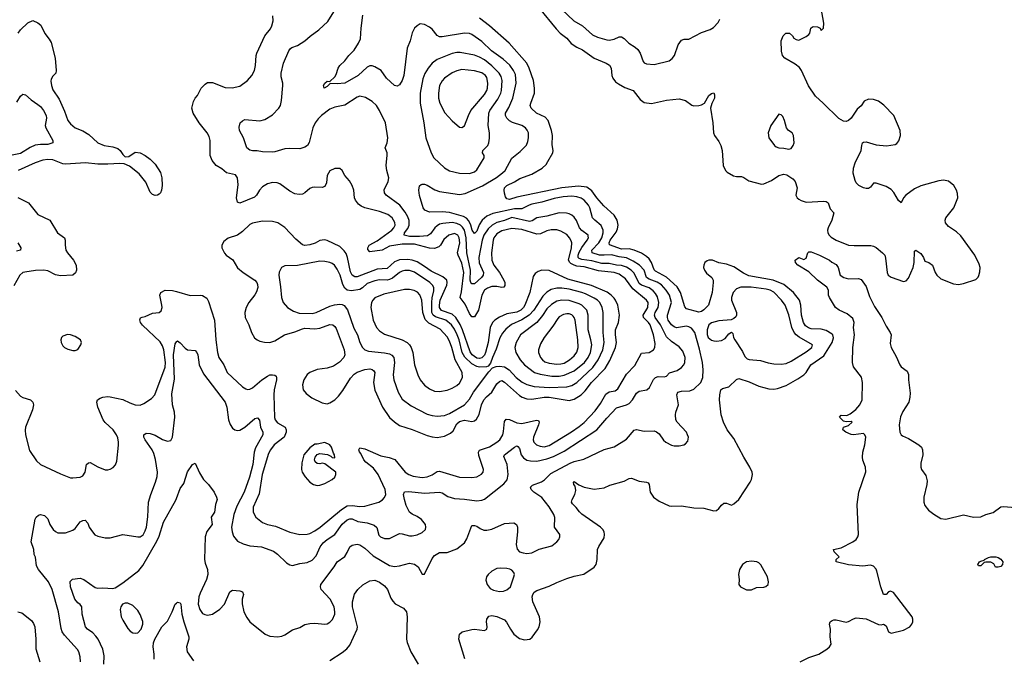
# Model space of a CAD drawing. Header units: inches. Extents: x 1834610 to 2027685, y 642842 to 774116.
# Tile 134 of 256: x 1868744 to 1876638, y 693777 to 698898. Entities that reach past the tile are written whole.
import ezdxf

# ---------------------------------------------------------------- set-up
doc = ezdxf.new("R2010")
doc.units = ezdxf.units.IN
doc.header["$MEASUREMENT"] = 0
doc.layers.add('B8669', color=7, linetype='Continuous')
doc.layers.add('B8679', color=7, linetype='Continuous')

msp = doc.modelspace()

# ---------------------------------------------------------------- linework, layer by layer
at = {"layer": 'B8669', "color": 5}
for points, elevation in [([(1868730.6, 698789.4), (1868750, 698816.5), (1868810, 698874), (1868850, 698892), (1868890, 698873.4), (1868914.3, 698854.3), (1868946.8, 698786.8), (1868981.5, 698741.5), (1868995.1, 698715.1), (1869027.2, 698590), (1869037.1, 698490), (1869032.7, 698470), (1869010, 698445.2), (1868997.3, 698422.7), (1868993.8, 698406.2), (1868997.7, 698370), (1869010, 698335.5), (1869060.6, 698260.6), (1869104.2, 698164.2), (1869130, 698090.4), (1869150, 698064.4), (1869190, 698031.8), (1869250, 698008.1), (1869297.6, 697977.6), (1869370.5, 697910), (1869420.7, 697890), (1869490, 697878.4), (1869530, 697865.8), (1869550.2, 697850.2), (1869570, 697816.4), (1869590, 697798.7), (1869619.1, 697800.9), (1869670, 697835.3), (1869710, 697830.3), (1869750, 697808.5), (1869790, 697780.3), (1869830, 697740.4), (1869872.1, 697672.1), (1869884.6, 697630), (1869887.2, 697570), (1869882, 697530), (1869872.4, 697510), (1869861.2, 697498.8), (1869850, 697491.5), (1869831.2, 697488.8), (1869810, 697496.1), (1869790, 697515.4), (1869756.4, 697596.4), (1869702, 697662), (1869623, 697723), (1869582.5, 697742.5), (1869545.5, 697745.5), (1869450, 697739.1), (1869370, 697739.5), (1869270.3, 697750.3), (1869110, 697739.9), (1869090, 697743), (1869010, 697773.5), (1868970, 697777.3), (1868930, 697770.8), (1868868.8, 697750), (1868732.4, 697690)], 580), ([(1868722.2, 698237.8), (1868750, 698284.9), (1868770, 698300.5), (1868790, 698295.5), (1868836.1, 698256.1), (1868890, 698219.5), (1868910, 698202.6), (1868936.1, 698170), (1868955.6, 698130), (1868958.9, 698110), (1868948.2, 698050), (1868952.2, 698030), (1869010.5, 697930), (1869010.8, 697910), (1868970, 697897), (1868910, 697897.6), (1868868.5, 697891.5), (1868826.6, 697873.4), (1868750, 697826.4), (1868670, 697808.1)], 560), ([(1868730, 697471.8), (1868814.3, 697430), (1868890, 697336.9), (1868984.9, 697290), (1869048.2, 697190), (1869102, 697150), (1869108.7, 697130), (1869108.2, 697090), (1869115, 697050), (1869127.5, 697027.5), (1869175.2, 696970), (1869196.9, 696930), (1869199.5, 696890), (1869192.6, 696867.4), (1869170, 696848.3), (1869070, 696843.2), (1869030, 696852.2), (1868970, 696883.2), (1868935.3, 696890), (1868871.9, 696888.1), (1868786, 696874), (1868770, 696869.7), (1868744.4, 696850), (1868696.5, 696763.5)], 580), ([(1868728.7, 697110), (1868752, 697070), (1868750.5, 697050), (1868718.2, 697041.8)], 560), ([(1868710, 695924.4), (1868750, 695880.3), (1868770, 695867.7), (1868830.7, 695850), (1868850.3, 695830.2), (1868853.4, 695810), (1868846, 695770), (1868790.4, 695630), (1868786.7, 695606.7), (1868790.5, 695569.5), (1868823, 695443), (1868879.9, 695359.9), (1868910.5, 695330), (1869070, 695255.6), (1869150, 695224.9), (1869170, 695223.1), (1869228.7, 695230), (1869250, 695239.5), (1869269.7, 695270), (1869280.5, 695330), (1869295.3, 695344.7), (1869310, 695346.7), (1869370, 695311.6), (1869430, 695288.2), (1869450, 695288), (1869470, 695294), (1869493.6, 695306.4), (1869511.8, 695328.2), (1869523.3, 695356.7), (1869534.9, 695485.1), (1869536.1, 695510), (1869530, 695545.2), (1869519.2, 695570), (1869492.4, 695610), (1869428.8, 695668.8), (1869413.6, 695690), (1869369.8, 695790.2), (1869363.5, 695830), (1869368.4, 695850), (1869390, 695864.4), (1869409.8, 695870.2), (1869450, 695876), (1869470, 695874.3), (1869570, 695853.5), (1869626, 695826), (1869670, 695811), (1869710, 695807.5), (1869739.4, 695820.6), (1869799.9, 695860.1), (1869828.7, 695890), (1869909.4, 696110.6), (1869912, 696150), (1869899.4, 696250), (1869890, 696281.7), (1869870, 696315.3), (1869728, 696448), (1869713.8, 696470), (1869707.5, 696492.5), (1869712.6, 696507.4), (1869725.9, 696514.1), (1869750, 696519.2), (1869810, 696543.6), (1869861.2, 696550), (1869877.4, 696562.6), (1869885.4, 696590), (1869884.4, 696610), (1869867.8, 696690), (1869876.2, 696710), (1869910, 696730.2), (1869970, 696727.2), (1870000, 696718.4)], 580), ([(1869231.9, 693750), (1869229.8, 693790), (1869219.2, 693830), (1869208.2, 693848.2), (1869102, 693962), (1869085.1, 693990), (1869076.6, 694016.6), (1869054, 694150), (1869005.3, 694330), (1868975.4, 694390), (1868894, 694490), (1868879.7, 694519.7), (1868870, 694588), (1868859.5, 694610), (1868856.9, 694650), (1868836.9, 694710), (1868866.9, 694893.1), (1868876, 694910), (1868894.2, 694925.8), (1868910, 694930.6), (1868943, 694923), (1868970, 694896), (1868984.4, 694850), (1869012, 694810), (1869030, 694793.4), (1869050, 694783.6), (1869110, 694784.4), (1869170, 694803.8), (1869190, 694819.1), (1869230, 694872.7), (1869250, 694883), (1869270, 694884), (1869290, 694861), (1869302, 694830), (1869326.5, 694790), (1869347.6, 694767.6), (1869370, 694755.2), (1869430, 694743.9), (1869470, 694742.3), (1869570, 694769.1), (1869690, 694750.2), (1869710, 694751.6), (1869733, 694767), (1869750, 694798), (1869759.4, 694830), (1869770.7, 694910.7), (1869776.1, 695030), (1869794.2, 695090), (1869832.9, 695190), (1869844.9, 695235.1), (1869848.7, 695270), (1869831.6, 695371.6), (1869818.8, 695418.8), (1869805.3, 695450), (1869749.8, 695530), (1869739.7, 695550), (1869738, 695570), (1869758.7, 695581.3), (1869790, 695580.9), (1869830, 695565.8), (1869890, 695532.1), (1869930, 695517.7), (1869955.4, 695524.6), (1869969.8, 695550.2), (1869987.1, 695710), (1869984.3, 695750), (1869969.9, 695809.9), (1869962.9, 695897.1), (1869985.7, 696014.3), (1869976.4, 696210), (1869990, 696298), (1870000, 696314.7)], 560), ([(1869417.5, 693730), (1869422.4, 693797.6), (1869410.4, 693850), (1869372.7, 693930), (1869355.6, 693955.6), (1869330, 693980.6), (1869287.1, 694010), (1869270.6, 694030.6), (1869245.8, 694130), (1869243, 694190), (1869229.8, 694209.8), (1869210, 694223), (1869187, 694250), (1869150.8, 694350), (1869148.2, 694391.8), (1869168.1, 694411.9), (1869230, 694419.7), (1869258.4, 694410), (1869350, 694345.3), (1869370, 694340.3), (1869410, 694343.1), (1869490, 694337.3), (1869510, 694342.8), (1869570, 694383), (1869698.7, 694481.3), (1869730, 694520.3), (1869844.6, 694715.4), (1869863.1, 694756.9), (1869897.3, 694870), (1869994.6, 695045.4), (1870000, 695059.6)], 540), ([(1869822, 693770), (1869822, 693810), (1869814.5, 693870), (1869818, 693902), (1869827.1, 693930), (1869884.5, 694030), (1869930, 694074.8), (1869967, 694150), (1869990, 694211.3), (1870000.1, 694219.8)], 520), ([(1868730, 694150.4), (1868761.1, 694141.1), (1868839.9, 694079.9), (1868855.8, 694055.8), (1868864.9, 694030), (1868874.4, 693930), (1868873.8, 693853.8), (1868906, 693750)], 560)]:
    msp.add_lwpolyline(points, dxfattribs=dict(at, elevation=elevation))
for points, elevation in [([(1869126.9, 696373.1), (1869090, 696360.9), (1869079.1, 696350), (1869073, 696330), (1869076.4, 696310), (1869090, 696282), (1869102, 696270), (1869130, 696257), (1869170, 696246.5), (1869190, 696246.3), (1869210, 696252.7), (1869233.3, 696290), (1869238.7, 696310), (1869231.1, 696331.1), (1869190, 696357), (1869150, 696371.6)], 620), ([(1869590, 694219.3), (1869568.2, 694211.8), (1869554.8, 694190), (1869550.6, 694169.4), (1869558.7, 694110), (1869570, 694082), (1869610, 694014.9), (1869630, 693994.4), (1869650, 693982.6), (1869670, 693977.4), (1869690, 693980.3), (1869717.4, 694010), (1869731.2, 694050), (1869730, 694072.3), (1869710, 694127.3), (1869690, 694161.6), (1869650, 694200.7), (1869610, 694218)], 540)]:
    msp.add_lwpolyline(points, close=True, dxfattribs=dict(at, elevation=elevation))
at = {"layer": 'B8679', "color": 5}
for points, elevation in [([(1870000, 696314.7), (1870002, 696318), (1870010, 696322), (1870030, 696308), (1870070, 696264.4), (1870090, 696250.4), (1870150, 696244.9), (1870163, 696230), (1870172.9, 696210), (1870183.7, 696130), (1870218, 696058), (1870391.8, 695830), (1870404.9, 695790), (1870416.9, 695690), (1870431.3, 695651.3), (1870450, 695623.8), (1870470, 695608.5), (1870490, 695604.2), (1870510, 695607.7), (1870550, 695631.4), (1870630, 695701.3), (1870650, 695705.5), (1870666.9, 695686.9), (1870674.9, 695630), (1870692.8, 695590), (1870694.6, 695570), (1870634.3, 695465.7), (1870624.3, 695430), (1870613.3, 695330), (1870587, 695230), (1870543.6, 695110), (1870483.9, 694996.1), (1870459.8, 694930), (1870441.8, 694830), (1870447.2, 694790), (1870457.5, 694757.5), (1870490, 694717.4), (1870535.4, 694695.4), (1870590, 694680.2), (1870682.8, 694670), (1870777.5, 694637.5), (1870810, 694613.4), (1870882.8, 694542.8), (1870910, 694525.3), (1870930, 694522.3), (1870990, 694536.9), (1871050, 694544.7), (1871090, 694564.4), (1871120.6, 694599.4), (1871154.3, 694670), (1871177.9, 694702.1), (1871210, 694730.2), (1871269.4, 694770.6), (1871330, 694853.1), (1871370, 694886.6), (1871390, 694895.9), (1871410, 694895), (1871454.6, 694874.6), (1871530, 694864.2), (1871585.9, 694845.9), (1871606.6, 694826.6), (1871624, 694764), (1871636.4, 694750), (1871670, 694737.6), (1871710, 694738.5), (1871790, 694777.4), (1871810, 694776.5), (1871870, 694760.2), (1871890, 694760.2), (1871930, 694768.3), (1871970, 694784.7), (1871996.4, 694810), (1872001.2, 694830), (1871996.8, 694850), (1871966.2, 694890), (1871930, 694915.4), (1871890, 694932.8), (1871869.3, 694949.2), (1871843.5, 695003.5), (1871828.8, 695051.2), (1871821.7, 695090), (1871828.6, 695111.4), (1871864.9, 695115.1), (1871990, 695102.2), (1872110, 695109.2), (1872130, 695103.2), (1872175.2, 695075.2), (1872230, 695059.5), (1872310, 695053.7), (1872410, 695038.9), (1872450, 695044.5), (1872470, 695052.2), (1872624.6, 695175.4), (1872652, 695208), (1872659.9, 695250), (1872651.2, 695330), (1872624.2, 695395.8), (1872629.6, 695410), (1872710, 695470.2), (1872730, 695480.3), (1872736.5, 695476.5), (1872750, 695459.1), (1872765.5, 695410), (1872783.7, 695383.7), (1872810, 695366), (1872840.2, 695360.2), (1872890, 695359), (1872970, 695377.3), (1873023.9, 695396.1), (1873110, 695437.4), (1873369.9, 695610.1), (1873450, 695703.6), (1873530, 695785.2), (1873610, 695808.8), (1873630, 695821.7), (1873656, 695850), (1873690, 695903.2), (1873710, 695918.6), (1873771.2, 695930), (1873792.9, 695950), (1873826.6, 696013.3), (1873842.6, 696030), (1873863.6, 696036.4), (1873910, 696034.7), (1873930, 696040.3), (1873954.8, 696065.2), (1874014.1, 696085.9), (1874050, 696108.1), (1874067.8, 696130), (1874076.5, 696150), (1874079.9, 696190), (1874059.5, 696239.5), (1874030, 696274.8), (1873970, 696318.3), (1873930, 696356.2), (1873880.6, 696450), (1873839.5, 696510), (1873832.7, 696530), (1873838.5, 696550), (1873863.3, 696590), (1873867.8, 696630), (1873857.1, 696677.1), (1873842.6, 696702.6), (1873823.5, 696723.5), (1873790, 696747.5), (1873730, 696768.5), (1873710, 696782.6), (1873670, 696864.9), (1873645.2, 696890), (1873610, 696913.5), (1873570, 696926.8), (1873530, 696930.3), (1873470, 696944.1), (1873410, 696944), (1873330, 696964.3), (1873250, 696975.5), (1873230, 696982.3), (1873221.9, 696990), (1873221.2, 697010), (1873230, 697034.4), (1873249.7, 697070.3), (1873294.4, 697130), (1873303.7, 697150), (1873302, 697162), (1873300.3, 697170), (1873250, 697207.8), (1873232.6, 697230), (1873207, 697287), (1873190, 697313.7), (1873170, 697332.1), (1873150, 697342), (1873128.1, 697348.1), (1873069.8, 697349.8), (1872970, 697322.8), (1872890.5, 697310), (1872853.4, 697286.6), (1872830, 697281.2), (1872690, 697312), (1872630, 697288), (1872570, 697272.5), (1872530.8, 697250), (1872499.2, 697220.8), (1872466, 697170), (1872452.7, 697130), (1872426.1, 696990), (1872427.8, 696947.8), (1872462, 696870), (1872461, 696850), (1872446, 696830), (1872390, 696778.8), (1872370, 696779.8), (1872361.2, 696790), (1872354.9, 696810), (1872359.1, 696890), (1872328.7, 697030), (1872324.5, 697150), (1872309.9, 697210), (1872295.3, 697235.3), (1872279, 697250), (1872250, 697264.2), (1872210, 697272.1), (1872135.5, 697264.5), (1872110, 697257.4), (1872090, 697245.5), (1872072, 697227.9), (1872038.7, 697181.3), (1872014.1, 697165.9), (1871950, 697158.5), (1871870, 697159.9), (1871827, 697170), (1871829.1, 697190), (1871856.9, 697223.1), (1871867.8, 697250), (1871866.7, 697286.7), (1871856.7, 697316.7), (1871835.4, 697355.4), (1871790.7, 697410), (1871682.9, 697490), (1871669.7, 697510), (1871667.2, 697532.7), (1871698.5, 697601.5), (1871702.6, 697630), (1871686.8, 697690), (1871682.2, 697730), (1871691.4, 697811.4), (1871689.5, 697830), (1871675.1, 697870), (1871691.2, 697910), (1871696.3, 697950), (1871677.2, 698070), (1871628.5, 698170), (1871604, 698210), (1871570, 698242), (1871515.5, 698275.5), (1871470, 698284.2), (1871450, 698277.6), (1871350, 698213.5), (1871270, 698196.8), (1871230, 698180.8), (1871163.6, 698130), (1871136, 698104), (1871112.2, 698070), (1871095, 698030), (1871066, 697914), (1871050.7, 697889.3), (1871030, 697876.8), (1870990, 697862.8), (1870910, 697866), (1870870, 697861.6), (1870790, 697838.4), (1870770, 697837), (1870690, 697838), (1870647, 697847), (1870610, 697847.8), (1870590, 697852.7), (1870564.5, 697870), (1870538, 697950), (1870507.3, 698010), (1870503.3, 698036.7), (1870512.7, 698070), (1870530, 698087.3), (1870550, 698097.1), (1870670, 698087.3), (1870710, 698099.1), (1870770, 698136.4), (1870822.9, 698190), (1870835.1, 698210), (1870843.6, 698250), (1870853.6, 698370), (1870854, 698390), (1870840.1, 698440.1), (1870839.7, 698470), (1870859.7, 698550), (1870902.4, 698650), (1870913.9, 698666.1), (1870925.9, 698674.1), (1870970, 698690.4), (1871030, 698728.8), (1871072.9, 698767.1), (1871141.6, 698818.4), (1871215, 698885), (1871276.4, 698983.6)], 560), ([(1872909.6, 698989.6), (1873044.6, 698824.6), (1873076.9, 698790), (1873131.1, 698750), (1873166.4, 698706.4), (1873210, 698677.4), (1873255.9, 698655.9), (1873350, 698589.1), (1873446, 698550), (1873473.5, 698533.5), (1873486, 698510), (1873490.3, 698450), (1873498.7, 698430), (1873521.3, 698401.3), (1873543.5, 698383.5), (1873595.2, 698355.2), (1873661.1, 698330), (1873719.5, 698259.5), (1873750, 698233.7), (1873810, 698227), (1873930, 698254), (1874030, 698264.4), (1874081, 698250), (1874132.8, 698212.8), (1874150, 698207.7), (1874190, 698210.4), (1874210, 698215.5), (1874233.2, 698230), (1874270, 698290.7), (1874290, 698306.8), (1874310, 698310.8), (1874314.6, 698294.6), (1874313.4, 698270), (1874293.3, 698226.7), (1874283.7, 698190), (1874302, 698070), (1874305.4, 697990), (1874313.8, 697970), (1874350, 697920.5), (1874365.7, 697890), (1874374.9, 697850), (1874384.9, 697730), (1874402, 697690), (1874415.6, 697675.6), (1874466.3, 697646.3), (1874490, 697640.8), (1874530, 697640.5), (1874550, 697632.6), (1874590, 697605.3), (1874690, 697579), (1874710, 697581.7), (1874771.8, 697608.2), (1874830, 697650.2), (1874870, 697658.6), (1874894.7, 697654.7), (1874942.8, 697622.8), (1874960, 697600), (1874976.5, 697550), (1874966.2, 697490), (1874976.9, 697470), (1874990, 697458.8), (1875010, 697447.8), (1875050, 697435.9), (1875190, 697443.8), (1875210, 697440.2), (1875224.9, 697430), (1875242.8, 697382.8), (1875270.6, 697350), (1875255.8, 697290), (1875224.9, 697230), (1875219.7, 697210), (1875222.7, 697190), (1875233.5, 697170), (1875250, 697153.5), (1875290, 697129.6), (1875388, 697090), (1875433.5, 697086.5), (1875568.7, 697088.7), (1875590, 697082.9), (1875610, 697071.2), (1875662.3, 697030), (1875679, 697010), (1875685.8, 696985.8), (1875698, 696870), (1875707.2, 696850), (1875730, 696833.4), (1875830, 696799.5), (1875850, 696805.5), (1875870, 696824.9), (1875908.6, 696910), (1875915.6, 696950), (1875918, 697042), (1875930, 697050.6), (1875970, 697022.8), (1875990, 696991), (1876001.6, 696961.6), (1876031.7, 696951.7), (1876061.6, 696930), (1876082.7, 696870), (1876097, 696850), (1876130, 696820.3), (1876230, 696780.9), (1876270, 696774.6), (1876310, 696782), (1876410, 696814.9), (1876427.3, 696832.7), (1876433.7, 696846.3), (1876443, 696877), (1876445.3, 696910), (1876437.7, 696937.7), (1876401.4, 697010), (1876290, 697165.4), (1876256, 697196), (1876190, 697240.3), (1876165.3, 697270), (1876163.5, 697290), (1876168.9, 697310), (1876232.7, 697390), (1876265.1, 697470), (1876263.3, 697503.3), (1876256, 697530), (1876232.4, 697570), (1876190, 697603.1), (1876150, 697611), (1876113.9, 697606.1), (1875970, 697565.1), (1875919.2, 697540.8), (1875848, 697490), (1875830.4, 697470), (1875810, 697428.7), (1875790, 697448.7), (1875752.8, 697512.8), (1875730, 697535.8), (1875690, 697559.7), (1875610, 697588), (1875590, 697587), (1875565.2, 697554.8), (1875550, 697544), (1875530, 697543.5), (1875510, 697549.7), (1875472.7, 697570), (1875449.5, 697590), (1875442, 697610), (1875427, 697667), (1875428.2, 697708.2), (1875442.6, 697750), (1875491, 697850), (1875494.7, 697890), (1875502, 697910), (1875510, 697917.1), (1875530, 697918.7), (1875610, 697895.5), (1875692.3, 697887.7), (1875762.6, 697897.4), (1875775.3, 697904.7), (1875793.4, 697926.6), (1875805.6, 697970), (1875803.5, 698010), (1875751.1, 698130), (1875672.7, 698212.7), (1875630, 698244.2), (1875590, 698259.7), (1875550, 698261.3), (1875514.4, 698245.6), (1875490, 698208.7), (1875458, 698182), (1875410.5, 698110), (1875390, 698089.4), (1875370, 698082.7), (1875350, 698085.2), (1875310, 698106), (1875186.4, 698230), (1875124.6, 698284.6), (1875066.9, 698366.9), (1875012.2, 698492.2), (1874996.2, 698516.2), (1874962.1, 698542.1), (1874878, 698590), (1874860.7, 698610), (1874852.7, 698647.3), (1874849.3, 698730), (1874864.5, 698770), (1874885.2, 698790), (1874914.8, 698790), (1874939.1, 698770), (1874951, 698750), (1874970, 698739.1), (1874990, 698734.8), (1875050, 698763.8), (1875070, 698779.3), (1875078, 698790), (1875087.6, 698830), (1875100.1, 698839.9), (1875110, 698843.7), (1875140.4, 698840.4), (1875161, 698830), (1875170, 698812), (1875189.1, 698830.9), (1875191.5, 698870), (1875169.7, 698990)], 520), ([(1873090, 698980.2), (1873186.9, 698890), (1873257, 698850), (1873336.3, 698776.3), (1873377.2, 698757.2), (1873450, 698735.6), (1873470, 698734.3), (1873510, 698741.2), (1873550, 698760.3), (1873570, 698762), (1873590, 698748.8), (1873629, 698710), (1873678, 698678), (1873698.9, 698658.9), (1873719.1, 698630), (1873742.8, 698562.8), (1873751.7, 698551.7), (1873770, 698543.7), (1873830, 698539.5), (1873950, 698568.7), (1873973.9, 698586.1), (1873993, 698610), (1874024.1, 698695.9), (1874050, 698733), (1874070, 698743), (1874110, 698742), (1874210, 698796.9), (1874280.1, 698819.9), (1874305.4, 698834.6), (1874343.8, 698876.2), (1874358.2, 698901.8)], 540), ([(1870000, 695059.6), (1870030, 695138.8), (1870061.1, 695178.9), (1870090, 695272.7), (1870130, 695331), (1870150, 695342), (1870185.2, 695265.2), (1870218, 695210), (1870258.7, 695170), (1870302.4, 695110), (1870322, 695070), (1870326.8, 695050), (1870313.4, 695010), (1870304.9, 694950), (1870280.3, 694910), (1870287.7, 694850), (1870244.8, 694795.2), (1870231.3, 694750), (1870226, 694570), (1870230, 694541), (1870250.3, 694490), (1870252, 694450), (1870240.9, 694410), (1870190, 694299.6), (1870180.9, 694270), (1870176, 694210), (1870187.2, 694167.2), (1870210, 694137), (1870227.4, 694127.4), (1870250, 694122.4), (1870290, 694130.2), (1870349.7, 694170), (1870385.4, 694210), (1870430, 694310.8), (1870450, 694324), (1870510, 694319.1), (1870530.8, 694310), (1870538, 694290), (1870528.8, 694251.2), (1870526.4, 694213.6), (1870541.5, 694150), (1870564.2, 694104.2), (1870589.3, 694069.3), (1870710.8, 693970), (1870750, 693955.8), (1870810, 693950.4), (1870844.9, 693955.1), (1870870, 693964.9), (1870930, 694004.9), (1870990, 694024.2), (1871030, 694047.2), (1871070, 694056.5), (1871110, 694058.9), (1871190, 694050.4), (1871210, 694054.4), (1871230, 694066.4), (1871250.9, 694089.1), (1871269.7, 694130.3), (1871270.9, 694150), (1871263.9, 694190), (1871233.5, 694250), (1871161.5, 694330), (1871154.8, 694350), (1871158.5, 694370), (1871265.1, 694510), (1871289.6, 694550), (1871350, 694594.6), (1871370, 694624.9), (1871389.9, 694670.1), (1871410, 694685.2), (1871450, 694691.3), (1871470, 694686.9), (1871510, 694659.7), (1871578.2, 694598.2), (1871710, 694521.7), (1871750, 694513.4), (1871790, 694518.7), (1871870, 694540.5), (1871910, 694533), (1871938.8, 694510), (1871970, 694452), (1871990, 694452), (1872050, 694578), (1872070, 694601), (1872110, 694626), (1872170, 694626), (1872250, 694654), (1872310, 694704), (1872330, 694734.8), (1872370, 694841), (1872390, 694842), (1872410, 694835.5), (1872436.7, 694816.7), (1872464.9, 694804.9), (1872490, 694804.4), (1872530, 694811.8), (1872630, 694857.1), (1872704.5, 694864.5), (1872726.8, 694850), (1872734.9, 694830), (1872735.8, 694790), (1872723.1, 694690), (1872731.7, 694651.7), (1872751.5, 694631.5), (1872781.6, 694621.6), (1872810, 694618.2), (1872850, 694623.2), (1872910, 694652.2), (1873010, 694680.3), (1873050, 694710.5), (1873067.3, 694730), (1873075.6, 694750), (1873074, 694770), (1873031.8, 694830), (1873033.5, 694906.5), (1873027.6, 694930), (1872990, 694992.7), (1872930, 695067.6), (1872864.7, 695110), (1872844, 695130), (1872840.5, 695150), (1872854, 695166), (1872926.6, 695193.4), (1872950.6, 695209.4), (1873001.9, 695258.1), (1873157.4, 695342.6), (1873190, 695356), (1873267.3, 695372.7), (1873430, 695451.5), (1873510, 695472), (1873610, 695534.9), (1873670, 695606.7), (1873690, 695612.2), (1873750, 695599.3), (1873830, 695602), (1873850, 695593.4), (1873870, 695577.3), (1873906.4, 695526.4), (1873924, 695510), (1873970, 695486), (1873990, 695481.6), (1874030, 695480.5), (1874068, 695490), (1874082.7, 695497.3), (1874101.2, 695518.8), (1874105.2, 695550), (1874099.3, 695570), (1874089.3, 695590), (1874014.5, 695670), (1874005.1, 695690), (1874001.6, 695730), (1874003.6, 695750), (1874025.1, 695810), (1874013.3, 695890), (1874021.6, 695910), (1874050, 695920.2), (1874117.3, 695922.7), (1874150, 695934.2), (1874204.7, 695990), (1874220.5, 696030), (1874223.4, 696090), (1874217.3, 696150), (1874195, 696255), (1874156.8, 696390), (1874130, 696423.5), (1874110, 696436.4), (1874090, 696441.5), (1874010, 696427.3), (1873990, 696434.7), (1873970, 696452.6), (1873943.7, 696490), (1873936.7, 696510), (1873937.6, 696530), (1873969, 696630), (1873953.1, 696690), (1873926.7, 696730), (1873890, 696771.8), (1873854.2, 696794.2), (1873790, 696817.4), (1873770, 696829.9), (1873749.4, 696890), (1873714.1, 696930), (1873663.2, 696963.2), (1873610, 696987.7), (1873550, 696995.5), (1873490, 697013.7), (1873430, 697009), (1873391.3, 697011.3), (1873332.5, 697030), (1873330.5, 697050), (1873387.1, 697110), (1873410, 697149.4), (1873421.6, 697190), (1873421.3, 697210), (1873406.6, 697246.7), (1873353.8, 697290), (1873336.5, 697310), (1873316.1, 697390), (1873304.5, 697410), (1873269, 697450), (1873246.5, 697466.5), (1873210, 697478.7), (1873170, 697482.5), (1873102.4, 697477.7), (1873030, 697465.3), (1872930, 697435.3), (1872850, 697419.4), (1872827.7, 697412.3), (1872770, 697381.9), (1872710, 697381.6), (1872537.2, 697342.9), (1872490, 697323.2), (1872450.6, 697289.4), (1872427.7, 697252.3), (1872410, 697203.5), (1872390, 697182.5), (1872372.2, 697210), (1872361.7, 697250), (1872344.2, 697284.2), (1872325.8, 697305.8), (1872301.3, 697321.3), (1872190, 697352.4), (1872130, 697356.2), (1872030, 697353.7), (1871991.8, 697370), (1871978.3, 697390), (1871949, 697489), (1871943.9, 697530), (1871950, 697566), (1871963, 697577), (1871970, 697580.5), (1871990, 697578.7), (1872010, 697571.6), (1872073.5, 697533.5), (1872110, 697520.8), (1872270, 697497.2), (1872315.5, 697504.5), (1872454.7, 697565.3), (1872566, 697634), (1872615.5, 697670), (1872636.2, 697690), (1872690, 697788.8), (1872757.4, 697842.6), (1872806.6, 697893.4), (1872818.8, 697921.2), (1872824.1, 697950), (1872822.2, 697990), (1872812.9, 698012.9), (1872799.2, 698030), (1872770, 698049.8), (1872693.9, 698073.9), (1872670, 698087.6), (1872648.9, 698110), (1872638.2, 698130), (1872639.1, 698150), (1872664.5, 698195.5), (1872697.2, 698270), (1872724, 698390), (1872717.9, 698457.9), (1872703, 698490), (1872673.4, 698533.4), (1872621, 698581), (1872525.3, 698650), (1872450, 698722.6), (1872370, 698780.7), (1872350, 698788.2), (1872310, 698790.6), (1872130, 698759.8), (1872110, 698761.5), (1872090, 698771.5), (1872050, 698823.7), (1872030, 698839.5), (1871990, 698859.3), (1871955.3, 698864.7), (1871930, 698849.2), (1871910, 698829.3), (1871890, 698794), (1871875.3, 698730), (1871851.3, 698670), (1871822.9, 698450), (1871810, 698409.6), (1871790, 698376.2), (1871770, 698364.5), (1871750, 698369.6), (1871685.7, 698430), (1871641.1, 698490), (1871590, 698521.4), (1871568.7, 698528.7), (1871550, 698527.9), (1871530, 698517.4), (1871457.3, 698450), (1871352, 698390), (1871290, 698383.8), (1871233, 698387), (1871210, 698362.7), (1871186, 698350), (1871179, 698370), (1871189.3, 698390), (1871210, 698406), (1871230, 698402), (1871270, 698440.5), (1871280.7, 698459.3), (1871296.9, 698510), (1871309.8, 698530), (1871351.8, 698568.2), (1871382.4, 698610), (1871424.9, 698655.1), (1871461.1, 698710), (1871476.4, 698743.6), (1871481.5, 698830), (1871495.2, 698935.2)], 540), ([(1870000, 696718.4), (1870110, 696686), (1870191, 696690), (1870210, 696685.8), (1870244.1, 696664.1), (1870258.3, 696638.3), (1870305.9, 696490), (1870316.8, 696330), (1870329.4, 696230), (1870341.2, 696190), (1870379.7, 696130), (1870407.9, 696067.9), (1870530, 695954.4), (1870557.5, 695937.5), (1870570, 695933.6), (1870590, 695935.2), (1870610, 695945.4), (1870685.8, 696010), (1870730, 696039.8), (1870750, 696049.4), (1870771, 696051), (1870788.2, 696048.2), (1870799.3, 696039.3), (1870804, 696030), (1870803.2, 696010), (1870784.9, 695930), (1870780.9, 695890), (1870787.7, 695707.7), (1870792.8, 695690), (1870810, 695665.2), (1870871.6, 695630), (1870879.7, 695610), (1870880.1, 695590), (1870863.2, 695550), (1870784.3, 695490), (1870753.9, 695450), (1870739.2, 695420.8), (1870689.1, 695250), (1870664.7, 695095.3), (1870616.9, 694990), (1870614.9, 694950), (1870636.4, 694910), (1870690, 694866.3), (1870730, 694850.2), (1870795.4, 694835.4), (1870910, 694788), (1870990, 694770.2), (1871050, 694773.2), (1871070, 694778.2), (1871110, 694800.2), (1871154, 694830), (1871323.2, 694970), (1871370, 694999.1), (1871410, 695003.6), (1871470, 694994.4), (1871510, 694997.6), (1871622.4, 695030), (1871652.8, 695047.2), (1871670, 695065.7), (1871678.6, 695090), (1871674.5, 695130), (1871617.7, 695250), (1871580.9, 695300.9), (1871520.3, 695350), (1871502, 695370), (1871478.5, 695418.5), (1871467, 695433), (1871462, 695450), (1871470, 695464.9), (1871510, 695456.5), (1871639.7, 695399.7), (1871707, 695387), (1871751.3, 695371.3), (1871835.6, 695270), (1871862.8, 695250), (1871897.3, 695237.3), (1871970, 695227.2), (1872010, 695231.5), (1872050, 695248.6), (1872090, 695274.6), (1872110, 695276.8), (1872270, 695229.3), (1872370, 695225.8), (1872410, 695232.9), (1872446.2, 695253.8), (1872458.7, 695270), (1872463.5, 695290), (1872424.5, 695404.5), (1872422.1, 695430), (1872430, 695447.4), (1872510, 695472.4), (1872568.9, 695510), (1872592.1, 695530), (1872616.5, 695570), (1872623.7, 695596.3), (1872630, 695674.9), (1872645.3, 695694.7), (1872670, 695691.3), (1872730, 695666.2), (1872770, 695660.4), (1872887.4, 695687.4), (1872902.8, 695682.8), (1872910.1, 695670.1), (1872904.7, 695650), (1872862.8, 695550), (1872861, 695530), (1872867.1, 695510), (1872888.1, 695488.1), (1872917.2, 695477.2), (1872950, 695474), (1872990, 695484.8), (1873167.2, 695592.8), (1873230, 695635.3), (1873270.6, 695669.4), (1873358.8, 695761.2), (1873400.7, 695819.3), (1873444.1, 695895.9), (1873470, 695913.1), (1873516.9, 695923.1), (1873540.6, 695939.4), (1873610, 696054.5), (1873674.9, 696125.1), (1873730, 696222.8), (1873790, 696228.8), (1873824.5, 696250), (1873835.4, 696270), (1873838, 696302), (1873825.8, 696370), (1873798.2, 696450), (1873786.6, 696470), (1873746.1, 696510), (1873742.7, 696530), (1873779.4, 696590), (1873783, 696630), (1873770, 696648.9), (1873658.7, 696738.7), (1873601.2, 696821.2), (1873550, 696858.9), (1873510, 696871.2), (1873385.5, 696885.5), (1873270, 696916.2), (1873210, 696922.7), (1873188.5, 696928.5), (1873162.9, 696942.9), (1873154.4, 696950), (1873144.7, 696970), (1873168.1, 697070), (1873169.4, 697109.4), (1873165.3, 697125.3), (1873152.6, 697150), (1873130, 697176), (1873083.7, 697203.7), (1873050, 697213.2), (1873005.5, 697214.5), (1872970, 697206.1), (1872920.1, 697179.9), (1872890, 697177.2), (1872770, 697216.7), (1872690, 697224.9), (1872610, 697205.2), (1872570, 697179.9), (1872546.3, 697150), (1872539.5, 697130), (1872527.5, 697030), (1872530.6, 696970), (1872546.1, 696930), (1872589.6, 696870), (1872624.8, 696810), (1872632.2, 696790), (1872633.9, 696766.1), (1872626.4, 696753.6), (1872610, 696751.3), (1872570, 696759), (1872530, 696758.5), (1872493.3, 696746.7), (1872470.4, 696729.6), (1872448.5, 696690), (1872422.2, 696570), (1872390, 696515.8), (1872370, 696514.6), (1872350, 696541.5), (1872316.4, 696616.4), (1872274.9, 696670), (1872285.3, 696714.7), (1872304.4, 696870), (1872290, 696946.8), (1872258.2, 697010), (1872253.8, 697030), (1872272, 697110), (1872267.5, 697150), (1872256, 697170), (1872230, 697182.6), (1872184.5, 697170), (1872143.2, 697136.8), (1872117, 697090), (1872104.3, 697075.8), (1872070, 697062.5), (1872030, 697066.7), (1871910, 697097.1), (1871810, 697099.3), (1871710, 697082.8), (1871650, 697049.1), (1871550, 697037.3), (1871535.4, 697055.4), (1871534.9, 697070), (1871545.4, 697090), (1871610, 697126.2), (1871726.4, 697210), (1871744.7, 697230), (1871753.5, 697250), (1871752.8, 697272.8), (1871731.4, 697310), (1871695.3, 697335.3), (1871630, 697359.9), (1871510.5, 697390.4), (1871482.5, 697402.5), (1871460.3, 697420.3), (1871436.9, 697450), (1871427.8, 697470), (1871422.4, 697530), (1871409.6, 697570), (1871387, 697607), (1871349.7, 697649.7), (1871328.2, 697688.2), (1871310, 697704.5), (1871270, 697706), (1871230, 697685.1), (1871210.3, 697650), (1871204, 697590), (1871190, 697561.6), (1871168, 697552), (1871110, 697555), (1871088, 697552), (1871070, 697544.8), (1871030, 697509.8), (1871010, 697499.3), (1870983.6, 697496.4), (1870950, 697501.5), (1870910, 697522.1), (1870830, 697581), (1870809.3, 697590), (1870770, 697593.1), (1870730, 697581.5), (1870690, 697557), (1870666.3, 697530), (1870643.2, 697490), (1870626.1, 697473.9), (1870510, 697427.9), (1870490, 697434.7), (1870482.4, 697470), (1870495.1, 697575.1), (1870491.1, 697631.1), (1870473.1, 697653.1), (1870403, 697670), (1870363.7, 697703.7), (1870319.6, 697730), (1870288.2, 697770), (1870269.8, 697810), (1870270.7, 697929.3), (1870262.4, 697962.4), (1870247.1, 697990), (1870182.7, 698070), (1870134.7, 698150), (1870125.4, 698190), (1870137.7, 698242.3), (1870149.7, 698270.3), (1870170, 698291), (1870199.5, 698350), (1870230, 698381.6), (1870250, 698393.7), (1870290, 698395.2), (1870390, 698355.4), (1870448, 698352), (1870510, 698365.2), (1870570, 698411.7), (1870605.7, 698450), (1870627.4, 698490), (1870634.5, 698530), (1870638.9, 698610), (1870644.7, 698630), (1870708.5, 698770), (1870754.5, 698825.5), (1870766.6, 698850), (1870776.9, 698890), (1870774, 698930)], 580), ([(1872313.3, 693773.3), (1872265.1, 693930), (1872270, 693971), (1872291.9, 693988.1), (1872370, 694008), (1872390, 694010.6), (1872470, 694001), (1872488, 694010), (1872492.3, 694030), (1872486, 694070), (1872489.4, 694090.6), (1872505.1, 694114.9), (1872530, 694120.5), (1872570, 694111.8), (1872630, 694084.4), (1872646.8, 694066.8), (1872678, 694010), (1872707, 693970), (1872750, 693935.3), (1872790, 693925.3), (1872834, 693930), (1872853.4, 693946.6), (1872895.8, 694004.2), (1872909.7, 694030.3), (1872917.7, 694070), (1872910.9, 694110), (1872857.2, 694230), (1872852.3, 694270), (1872858.3, 694290), (1872870, 694306.4), (1872890, 694321.3), (1872990, 694355.3), (1873050, 694385.3), (1873130, 694417.4), (1873190, 694436.5), (1873267.7, 694452.3), (1873350, 694507.4), (1873365.1, 694530), (1873375.1, 694570), (1873377.7, 694650), (1873387, 694673), (1873430, 694744), (1873433.8, 694770), (1873430.7, 694790), (1873419.8, 694810), (1873400.3, 694830), (1873252, 694932), (1873231.5, 694951.5), (1873206.6, 694986.6), (1873175.1, 695015.1), (1873168, 695030), (1873173, 695050), (1873194.7, 695090), (1873203.9, 695123.9), (1873196.6, 695156.6), (1873186.6, 695170), (1873185.2, 695190), (1873190, 695194), (1873228, 695168), (1873269, 695149), (1873350, 695133.4), (1873430, 695143.7), (1873475.8, 695164.2), (1873590, 695197.4), (1873630, 695218.4), (1873650, 695222), (1873710, 695198), (1873770.3, 695190.3), (1873783.1, 695183.1), (1873790.2, 695170.2), (1873797.7, 695110), (1873826, 695070), (1873870, 695037.4), (1873950, 695000.3), (1873970, 694996), (1874050, 694999.5), (1874150, 694984.4), (1874230, 694981.1), (1874310, 694960.3), (1874330, 694961.3), (1874350, 694978.4), (1874370, 695005.7), (1874390, 695021.1), (1874410, 695021.1), (1874450, 695005.3), (1874470, 695015.8), (1874510, 695050.5), (1874600.7, 695190), (1874611.6, 695210), (1874618.7, 695250), (1874616.9, 695270), (1874598.9, 695310), (1874549, 695389), (1874470, 695540.9), (1874416.3, 695610), (1874386.6, 695670), (1874367.3, 695730), (1874355.1, 695850), (1874356, 695890), (1874364, 695930), (1874378.6, 695941.4), (1874430, 695952.9), (1874490, 696012.7), (1874510, 696020.2), (1874593, 695993), (1874670, 695960.2), (1874750, 695939), (1874790, 695936.5), (1874819.5, 695940.5), (1874890, 695966), (1874982.8, 696017.2), (1875029.7, 696050), (1875049.9, 696070.1), (1875087, 696130), (1875190, 696202.7), (1875257.4, 696310), (1875268.4, 696348.4), (1875262.9, 696370), (1875256.7, 696376.7), (1875210, 696405.6), (1875170, 696417.9), (1875090, 696418.7), (1875066.8, 696426.8), (1875044.3, 696444.3), (1875028.8, 696470), (1875012.7, 696530), (1875008, 696610), (1874996.1, 696650), (1874949.1, 696710), (1874870, 696774.8), (1874785.1, 696810), (1874590, 696844.3), (1874545.8, 696865.8), (1874470, 696917.7), (1874410, 696938.3), (1874350, 696949.8), (1874299.3, 696970), (1874270.1, 696969.9), (1874255.5, 696964.5), (1874237.3, 696950), (1874228.4, 696930), (1874227.6, 696910), (1874233.2, 696890), (1874250, 696865.8), (1874293.6, 696830), (1874302.9, 696810), (1874304.6, 696790), (1874295.3, 696710), (1874265.8, 696610), (1874230, 696571), (1874210, 696557.6), (1874190, 696552.9), (1874090, 696579.8), (1874076.2, 696596.2), (1874041.5, 696710), (1874014.9, 696754.9), (1873930, 696832.7), (1873840.5, 696880.5), (1873831.6, 696891.6), (1873810, 696950.6), (1873790, 696981.1), (1873770, 697000.2), (1873730, 697026.3), (1873671.3, 697051.3), (1873630, 697060.7), (1873570, 697057.6), (1873473.8, 697093.8), (1873470.5, 697110), (1873478.7, 697130), (1873525.7, 697194.3), (1873537.9, 697222.1), (1873541.2, 697250), (1873534.6, 697290), (1873510, 697331.6), (1873426.1, 697406.1), (1873370.3, 697470), (1873330, 697526.9), (1873290, 697554.2), (1873224.6, 697564.6), (1873090, 697550.9), (1872730, 697474.6), (1872670, 697455.8), (1872650, 697461.6), (1872638.8, 697478.8), (1872630, 697507.6), (1872627, 697530), (1872630, 697550.2), (1872650, 697568.3), (1872710, 697596.8), (1872754.4, 697625.6), (1872850, 697658.4), (1872933, 697707), (1872963.7, 697736.3), (1872979.3, 697760.7), (1873017.4, 697830), (1873022, 697850), (1873014.3, 697894.3), (1873015.9, 697970), (1873008.2, 698010), (1872980.3, 698090), (1872956.9, 698116.9), (1872887.9, 698147.9), (1872845.1, 698190), (1872837.8, 698210), (1872841.1, 698230), (1872870.8, 698310), (1872872.3, 698350), (1872862.2, 698410), (1872829.2, 698510), (1872810.5, 698550), (1872668, 698710), (1872510, 698849.8), (1872430, 698911.4)], 520), ([(1875002.4, 693750), (1875070, 693783.5), (1875150, 693810.1), (1875214.6, 693850), (1875237.4, 693870), (1875248.9, 693890), (1875241.4, 693950), (1875243.4, 694010), (1875237.4, 694050), (1875242, 694070), (1875258.6, 694081.4), (1875270, 694086.2), (1875290, 694086.2), (1875370, 694067.8), (1875390, 694072.1), (1875430, 694094.6), (1875450, 694100.3), (1875530, 694092.7), (1875630, 694048.2), (1875650, 694046), (1875670, 694050.8), (1875690, 694037.3), (1875710.2, 693990.2), (1875730, 693978.5), (1875830, 694003.5), (1875879.6, 694030), (1875897.6, 694050), (1875905.6, 694070), (1875905.6, 694090), (1875898.7, 694110), (1875750, 694305.1), (1875725.7, 694314.3), (1875710, 694309.6), (1875690, 694288), (1875670, 694288), (1875647.1, 694350), (1875616, 694476), (1875610, 694492.3), (1875590, 694516.2), (1875564.7, 694524.7), (1875503.6, 694516.4), (1875390, 694526.5), (1875288.7, 694550), (1875288.7, 694570), (1875313.2, 694590), (1875274.5, 694630), (1875269.2, 694650), (1875330, 694663.6), (1875424.2, 694710), (1875451.1, 694730), (1875464.4, 694750), (1875469.8, 694770), (1875457.1, 695010), (1875472.3, 695110), (1875526.6, 695273.4), (1875525.6, 695310), (1875504.8, 695364.8), (1875500.2, 695390), (1875503.9, 695430), (1875520.3, 695490), (1875526.9, 695550), (1875520.7, 695570), (1875510, 695580.7), (1875430, 695569.8), (1875410, 695573), (1875366.6, 695590), (1875342.7, 695610), (1875348.7, 695630), (1875390, 695644), (1875417.2, 695670), (1875410, 695677.2), (1875370, 695674.5), (1875350, 695678), (1875317, 695710), (1875330, 695727.3), (1875375.1, 695724.9), (1875403.1, 695736.9), (1875448, 695772), (1875480.5, 695810), (1875497.4, 695850), (1875501.4, 695990), (1875492, 696032), (1875430, 696115.8), (1875419.6, 696150), (1875423.2, 696270), (1875435.8, 696370), (1875429.5, 696430), (1875433.8, 696470), (1875423, 696503), (1875379, 696539), (1875313, 696570), (1875285.7, 696590), (1875235.6, 696670), (1875228.3, 696690), (1875227.3, 696730), (1875214.3, 696754.3), (1875141.2, 696810), (1875070, 696875.3), (1874982, 696930), (1874964, 696950), (1874962, 696970), (1874989.3, 696990.7), (1875030, 696976), (1875050, 696984.7), (1875063.6, 697030), (1875070, 697035.8), (1875090, 697036.2), (1875156.4, 697010), (1875235.3, 696970), (1875254.2, 696954.2), (1875290, 696935.6), (1875306.4, 696910), (1875322.8, 696850), (1875350.6, 696830), (1875390, 696818.9), (1875470, 696822.9), (1875490, 696814.8), (1875530, 696758), (1875558.3, 696678.3), (1875597.8, 696597.8), (1875656.3, 696510), (1875690, 696439.3), (1875723, 696390), (1875730.5, 696370), (1875722, 696302), (1875730.4, 696270.4), (1875770, 696198), (1875799.1, 696130), (1875810, 696114.8), (1875860.5, 696080.5), (1875870, 696054), (1875868.9, 696010), (1875882.2, 695902.2), (1875881.3, 695870), (1875871.3, 695830), (1875824.7, 695755.3), (1875806.9, 695713.1), (1875796.3, 695650), (1875800.6, 695590), (1875810, 695570.4), (1875821.6, 695561.6), (1875870, 695540.8), (1875952, 695490), (1875972.9, 695470), (1875981.5, 695450), (1875985.6, 695410), (1875970, 695342), (1875967.7, 695310), (1875973.7, 695290), (1876010, 695242.8), (1876019.9, 695199.9), (1876018, 695170), (1875993.7, 695070), (1875993, 695030), (1876001.6, 695001.6), (1876030, 694964.2), (1876072.4, 694932.4), (1876130, 694899.5), (1876170, 694892.2), (1876310, 694926.4), (1876390, 694908.9), (1876449.7, 694910.3), (1876490, 694930.4), (1876550, 694946.7), (1876610, 694992.7), (1876630, 694995.5), (1876730, 694987.6)], 480), ([(1871230, 693760.7), (1871330, 693822.4), (1871367.1, 693852.9), (1871390, 693881.6), (1871448.8, 694010), (1871451.8, 694030), (1871411.1, 694190), (1871412.6, 694230), (1871428.5, 694291.5), (1871455.6, 694330), (1871494.7, 694365.3), (1871550, 694399), (1871590, 694402.9), (1871630, 694388.1), (1871670, 694358.5), (1871693.6, 694330), (1871720.5, 694260.5), (1871735.2, 694235.2), (1871755.1, 694215.1), (1871820, 694180), (1871845.3, 694150), (1871850.3, 694110), (1871846, 693930), (1871850, 693904.7), (1871879.5, 693830), (1871939.5, 693730)], 520), ([(1870000.1, 694219.8), (1870010, 694226), (1870030, 694221), (1870035.5, 694210), (1870043.1, 694130), (1870058.6, 694070), (1870099.5, 693950), (1870101.1, 693930), (1870082.6, 693870), (1870086, 693830), (1870136.4, 693756.4)], 520)]:
    msp.add_lwpolyline(points, dxfattribs=dict(at, elevation=elevation))
for points, elevation in [([(1872250, 698634.6), (1872210, 698628.2), (1872090, 698579.8), (1872050.3, 698550), (1872018.6, 698510), (1871992.5, 698467.5), (1871976.5, 698423.5), (1871955.2, 698310), (1871955.1, 698230), (1871984, 698070), (1872000.3, 697950), (1872043.7, 697830), (1872064.2, 697790), (1872148.8, 697710), (1872190, 697687.2), (1872270, 697667.8), (1872350, 697665.8), (1872390, 697678), (1872410, 697693.4), (1872468.6, 697790), (1872467.4, 697810), (1872455.6, 697830), (1872456.8, 697850), (1872498, 697890), (1872506.2, 697910), (1872511.8, 697948.2), (1872511.5, 697990), (1872499.5, 698050), (1872506.4, 698150), (1872514.3, 698170), (1872577.9, 698262.1), (1872601.6, 698310), (1872607.8, 698330), (1872612.8, 698410), (1872604, 698444), (1872586.8, 698470), (1872530, 698528.7), (1872470, 698577.3), (1872430, 698599), (1872390, 698613.7), (1872274.1, 698634.1)], 560), ([(1872290, 698498), (1872250, 698489.2), (1872210, 698472.1), (1872149.2, 698430), (1872130.6, 698409.4), (1872110.2, 698370), (1872100.9, 698310), (1872103, 698270), (1872111.1, 698230), (1872152.8, 698152.8), (1872210, 698088.5), (1872270, 698036.3), (1872290, 698034), (1872310, 698046.8), (1872341, 698130), (1872360.8, 698170), (1872470, 698299.7), (1872489.1, 698330), (1872495.7, 698350), (1872497.3, 698390), (1872490, 698434.5), (1872478.5, 698450), (1872450, 698471.2), (1872389.3, 698489.3)], 580), ([(1874830, 698142), (1874766.8, 698050), (1874746, 697990), (1874751, 697950), (1874794.9, 697890), (1874810, 697878.7), (1874830, 697870.4), (1874870, 697869.2), (1874910, 697861.3), (1874930, 697866), (1874946.3, 697890), (1874952, 697910), (1874947, 697970), (1874936, 697990), (1874909, 698010), (1874892.7, 698030), (1874877, 698090), (1874861.5, 698121.5), (1874850, 698135.3)], 540), ([(1870690, 697283.7), (1870610, 697267.5), (1870590, 697256), (1870530, 697200.8), (1870490, 697170.9), (1870414.9, 697145.1), (1870380.5, 697119.5), (1870363.8, 697090), (1870364.4, 697070), (1870386.1, 697026.1), (1870399.5, 697010), (1870452, 696972), (1870490, 696908.1), (1870536, 696870), (1870627.9, 696810), (1870644.5, 696790), (1870650, 696775.5), (1870652.4, 696750), (1870643.5, 696716.5), (1870630, 696692.4), (1870581.3, 696630), (1870559.7, 696590), (1870548.4, 696550), (1870552.2, 696510), (1870581.8, 696450), (1870602.4, 696390), (1870627.7, 696347.7), (1870648.2, 696330), (1870670, 696320.3), (1870707.7, 696312.3), (1870750, 696310.4), (1870790, 696324.2), (1870867.8, 696372.2), (1870950, 696396.2), (1871010, 696419.8), (1871030, 696423.3), (1871110, 696420.3), (1871150, 696425), (1871230, 696452.9), (1871253.7, 696450), (1871270, 696438.5), (1871281, 696421), (1871346.6, 696250), (1871350.2, 696210), (1871342.6, 696190), (1871308.9, 696151.1), (1871259.6, 696120.4), (1871210, 696104.5), (1871130, 696093.3), (1871070, 696068.3), (1871050, 696052.3), (1871022.7, 696010), (1871012.1, 695970), (1871016.9, 695930), (1871039.8, 695899.8), (1871086.1, 695866.1), (1871170, 695825.2), (1871210, 695819.1), (1871230, 695824.7), (1871269.7, 695850), (1871299.7, 695880.3), (1871334.3, 695925.7), (1871395.8, 696024.2), (1871424.5, 696055.5), (1871450, 696072.6), (1871510, 696094.4), (1871550, 696098.2), (1871570, 696094), (1871583.5, 696083.5), (1871590.2, 696070), (1871580.5, 695990), (1871590, 695926.4), (1871654, 695790), (1871710, 695708.9), (1871750, 695672.6), (1871790, 695645.2), (1871890, 695612.5), (1872010, 695562.6), (1872050, 695551.9), (1872090, 695548.9), (1872150, 695559), (1872198.7, 695581.3), (1872218, 695602), (1872250, 695658.5), (1872270, 695676.2), (1872310, 695686), (1872370, 695676.5), (1872390, 695681.3), (1872406.2, 695693.8), (1872428.6, 695731.4), (1872446.1, 695810), (1872465.2, 695850), (1872485.6, 695874.4), (1872530, 695911.6), (1872570, 695977.1), (1872590, 695998.1), (1872610, 696003.7), (1872630, 695992.8), (1872750, 695883.3), (1872772.9, 695870), (1872810, 695858.9), (1872850, 695856.4), (1872949.6, 695870.4), (1872990, 695870.9), (1873150, 695844.6), (1873190, 695854.5), (1873245.4, 695890), (1873278.5, 695921.5), (1873329.4, 695990), (1873438.8, 696101.2), (1873475.4, 696164.6), (1873521.7, 696270), (1873528.1, 696310), (1873520.2, 696370), (1873521.5, 696410), (1873544.1, 696470), (1873553.2, 696530), (1873540.2, 696610), (1873521.9, 696650), (1873510, 696665.5), (1873485.8, 696690), (1873453, 696713), (1873327.6, 696767.6), (1873138.4, 696818.4), (1872990, 696886), (1872930.2, 696889.8), (1872900.2, 696879.8), (1872877.1, 696862.9), (1872862, 696838), (1872834.7, 696710), (1872794.7, 696610), (1872782.5, 696590), (1872762, 696570), (1872730, 696553.8), (1872650, 696538.2), (1872590, 696513.1), (1872554.2, 696490), (1872533.9, 696470), (1872516.3, 696430), (1872500.7, 696310), (1872479.6, 696230), (1872470, 696208.9), (1872450, 696186.4), (1872430, 696180.6), (1872410, 696182.8), (1872371.2, 696210), (1872355.1, 696235.1), (1872294.9, 696410), (1872274.3, 696454.3), (1872240.1, 696510), (1872210, 696537.5), (1872126.8, 696566.8), (1872110.7, 696590), (1872108.4, 696610), (1872114.6, 696650), (1872169, 696770), (1872172.1, 696790), (1872167.4, 696810), (1872136.7, 696836.7), (1872042, 696882), (1871990, 696920.3), (1871930, 696955.5), (1871890, 696970.3), (1871856, 696976), (1871790, 696973.1), (1871750, 696956.4), (1871690, 696904.2), (1871610, 696897.7), (1871450, 696835.6), (1871430, 696835.2), (1871410, 696849.1), (1871397.2, 696877.2), (1871372.5, 696992.5), (1871362.1, 697022.1), (1871346, 697046), (1871310, 697078.6), (1871210, 697127.1), (1871187.2, 697132.8), (1871150, 697128.4), (1871113.4, 697106.6), (1871070, 697091.9), (1871030, 697087.2), (1871010, 697092.2), (1870957.2, 697137.2), (1870870, 697232.5), (1870813.6, 697270), (1870770, 697281.1)], 620), ([(1871150, 696961.1), (1870970, 696927.1), (1870870, 696923.7), (1870842.8, 696910), (1870825.1, 696874.9), (1870822, 696850), (1870836, 696756), (1870842, 696670), (1870857.6, 696630), (1870890, 696590.4), (1870940.4, 696560.4), (1870985.2, 696545.2), (1871090, 696542.6), (1871120.9, 696550), (1871230, 696600.6), (1871267.2, 696612.8), (1871310, 696618.2), (1871330, 696615.2), (1871346.1, 696606.1), (1871371.4, 696571.4), (1871424.2, 696424.2), (1871452.1, 696370), (1871471.9, 696310), (1871491.4, 696270), (1871511.5, 696251.5), (1871540.7, 696240.8), (1871670, 696226.5), (1871710, 696217.7), (1871728.3, 696208.3), (1871742.9, 696190), (1871748.1, 696150), (1871739.4, 696050), (1871742.9, 696010), (1871779.3, 695910), (1871810, 695856.1), (1871881.8, 695801.8), (1872010, 695734), (1872050, 695723.9), (1872090, 695720.2), (1872150, 695725), (1872190, 695739.3), (1872310, 695810.2), (1872350, 695856.5), (1872383, 695910), (1872504.4, 696075.6), (1872534.8, 696105.2), (1872563.1, 696116.9), (1872590, 696120.9), (1872630, 696115), (1872667.8, 696090), (1872724, 696030), (1872772.1, 695992.1), (1872810, 695971.9), (1872870, 695956.2), (1872990, 695949.7), (1873130, 695954.2), (1873170, 695964.4), (1873210, 695988.3), (1873339.1, 696110), (1873380.9, 696170), (1873418, 696250), (1873430.9, 696310), (1873422.5, 696390), (1873421.5, 696550), (1873415.2, 696590), (1873395.4, 696630), (1873376.5, 696650), (1873350, 696666.1), (1873281.2, 696701.2), (1873250, 696711.7), (1873150, 696736.3), (1873090, 696746), (1873050, 696746.7), (1873005.9, 696734.1), (1872970, 696712), (1872937.7, 696682.3), (1872865.1, 696570), (1872829.5, 696530), (1872770, 696491.1), (1872685.9, 696454.1), (1872642.4, 696417.6), (1872615.2, 696384.8), (1872592.4, 696347.6), (1872564.1, 696255.9), (1872533.4, 696190), (1872517.4, 696142.6), (1872500.3, 696119.7), (1872486.4, 696113.6), (1872430, 696113), (1872410, 696117.5), (1872370, 696137.8), (1872311.5, 696191.5), (1872291.2, 696230), (1872267.6, 696330), (1872252.4, 696370), (1872230, 696415.7), (1872206.1, 696450), (1872161, 696490), (1872076.8, 696516.8), (1872058.4, 696530), (1872048.5, 696550), (1872047.9, 696630), (1872051.5, 696668.5), (1872064.6, 696724.6), (1872063.8, 696750), (1872053.4, 696770), (1872032.3, 696790), (1871910, 696873.8), (1871870, 696887.5), (1871831.9, 696888.1), (1871810, 696882.8), (1871788.1, 696871.9), (1871733.9, 696826.2), (1871710, 696813.9), (1871690, 696809.4), (1871630, 696811.5), (1871590, 696804.8), (1871530, 696782.8), (1871491.5, 696748.5), (1871470, 696735.7), (1871404.3, 696724.2), (1871370, 696729.8), (1871350, 696744.8), (1871334, 696774), (1871312.5, 696850), (1871290, 696898.2), (1871268.8, 696928.8), (1871250, 696943.5), (1871230, 696951.5), (1871190, 696960.3)], 640), ([(1871870, 696735.6), (1871830, 696735.6), (1871662.2, 696697.8), (1871592.5, 696667.5), (1871574.6, 696650), (1871564, 696630), (1871559.7, 696590), (1871578.2, 696490), (1871603.6, 696430), (1871630, 696403.2), (1871670, 696377.2), (1871811.4, 696331.4), (1871850, 696310.2), (1871870, 696290.2), (1871882, 696270), (1871894.7, 696230), (1871910.2, 696130), (1871936.5, 696050), (1871953.8, 696010), (1871990, 695967), (1872030, 695937), (1872070, 695920.3), (1872110, 695916.5), (1872170, 695928.1), (1872210, 695942.7), (1872250, 695965.5), (1872270, 695983.1), (1872293.8, 696030), (1872291.5, 696070), (1872234.7, 696170), (1872209.4, 696270), (1872190, 696321.5), (1872170, 696355.8), (1872116.3, 696416.3), (1872024.8, 696464.8), (1871994.4, 696494.4), (1871975.3, 696550), (1871968.7, 696650), (1871953.2, 696693.2), (1871932.8, 696712.8), (1871906.6, 696726.6)], 660), ([(1874526.5, 696753.5), (1874490, 696738.8), (1874464.7, 696710), (1874450.2, 696670), (1874452, 696648), (1874490.3, 696550), (1874491.8, 696530), (1874485.5, 696514.5), (1874470, 696501.1), (1874447.7, 696492.3), (1874350, 696483.4), (1874290, 696468), (1874269.5, 696450), (1874255.9, 696410), (1874255.1, 696375.1), (1874264.5, 696350), (1874290, 696329.1), (1874310, 696322.7), (1874330, 696320.2), (1874370, 696324.9), (1874399, 696341), (1874430, 696380.4), (1874450, 696393.4), (1874461.3, 696381.3), (1874466.7, 696350), (1874477, 696330), (1874538, 696238), (1874557, 696197), (1874577.6, 696177.6), (1874592, 696172), (1874684.3, 696164.3), (1874746, 696146), (1874790, 696139), (1874850, 696136.1), (1874890, 696142.5), (1874930, 696160.6), (1875050, 696235.3), (1875096, 696270), (1875101.3, 696290), (1874993.1, 696353.1), (1874969.9, 696369.9), (1874953.1, 696390), (1874934.7, 696430), (1874910.3, 696530.3), (1874880.6, 696610), (1874851.5, 696650), (1874790, 696712.8), (1874761.1, 696730), (1874730, 696738.4), (1874607.4, 696752.6)], 540), ([(1873090, 696649.4), (1873050, 696639.9), (1873006.6, 696613.4), (1872970, 696579.5), (1872934.8, 696525.2), (1872890, 696470.6), (1872760.2, 696370), (1872724.2, 696310), (1872714.2, 696270), (1872722.8, 696230), (1872757.1, 696170), (1872792.2, 696130), (1872870.1, 696070.1), (1872915.6, 696055.6), (1873010, 696039.4), (1873070, 696039.9), (1873110, 696046.9), (1873190, 696083.4), (1873271.5, 696150), (1873301.3, 696190), (1873320.4, 696230), (1873329.9, 696290), (1873323.4, 696330), (1873301, 696410), (1873301.8, 696530), (1873291.8, 696570), (1873250, 696609.3), (1873230, 696620.9), (1873150, 696645.9)], 660), ([(1873130, 696540.2), (1873105.2, 696534.8), (1873070, 696514.6), (1873057.9, 696502.1), (1873018.8, 696441.2), (1872948.3, 696350), (1872920.7, 696299.3), (1872903.2, 696250), (1872904.7, 696230), (1872920.6, 696190), (1872934.7, 696170), (1872955.4, 696155.4), (1872990, 696144.1), (1873050, 696136.2), (1873082.3, 696137.7), (1873110, 696145.1), (1873152.8, 696170), (1873190, 696203.8), (1873210, 696233.1), (1873222.1, 696270), (1873219.3, 696330), (1873196.9, 696490), (1873190.5, 696510), (1873181.4, 696521.4), (1873170, 696531.9), (1873150, 696538.9)], 680), ([(1871190, 695508.4), (1871130, 695493.3), (1871110, 695493.7), (1871070, 695465.6), (1871022.6, 695410), (1871005.7, 695345.7), (1871004.6, 695290), (1871008.8, 695270), (1871031.7, 695231.7), (1871070, 695190.6), (1871098.8, 695170), (1871130, 695163.1), (1871150, 695165.7), (1871190, 695179.5), (1871249.2, 695210), (1871269.3, 695230), (1871277.6, 695250), (1871277.6, 695270), (1871190, 695337.7), (1871170, 695341.6), (1871150, 695336.3), (1871130, 695338.1), (1871112.9, 695352.9), (1871108.1, 695370), (1871112.8, 695390), (1871129.3, 695410.7), (1871150, 695418.9), (1871211.4, 695411.4), (1871239.3, 695399.3), (1871250, 695386.8), (1871270, 695386), (1871269.2, 695410), (1871261.1, 695421.1), (1871243.9, 695470), (1871229.6, 695490)], 620), ([(1874610, 694556.4), (1874570, 694549.7), (1874539.3, 694530), (1874515.3, 694490), (1874506, 694450), (1874512.4, 694410), (1874510.4, 694370), (1874523.8, 694350), (1874570, 694325.8), (1874610, 694326), (1874650, 694345.7), (1874710, 694348), (1874727.2, 694352.7), (1874744.2, 694370), (1874748.2, 694390), (1874738.9, 694430), (1874686.5, 694526.5), (1874670, 694542.4), (1874653.2, 694550)], 520), ([(1876567.3, 694507.3), (1876554.6, 694534.6), (1876528.7, 694548.7), (1876490, 694549), (1876475.3, 694544.7), (1876450, 694519), (1876430, 694518), (1876425.2, 694530), (1876439, 694550), (1876450, 694557.3), (1876476.4, 694563.6), (1876478, 694570), (1876510, 694584.7), (1876530.7, 694590.7), (1876570.7, 694590.7), (1876590, 694584.7), (1876610, 694571.3), (1876626, 694550), (1876622.8, 694530), (1876610, 694514), (1876590, 694508.7)], 460), ([(1872600.8, 694500.8), (1872570, 694497.7), (1872530, 694476.2), (1872500.2, 694450), (1872486.6, 694430), (1872482.5, 694402.5), (1872491.3, 694370), (1872516.8, 694336.8), (1872543.6, 694323.6), (1872590, 694313.8), (1872623.3, 694316.7), (1872650, 694326), (1872678, 694350), (1872706.9, 694430), (1872709.7, 694450), (1872705.6, 694465.6), (1872690, 694483.6), (1872673.2, 694493.2), (1872650, 694498)], 540)]:
    msp.add_lwpolyline(points, close=True, dxfattribs=dict(at, elevation=elevation))

doc.saveas('drawing.dxf')
